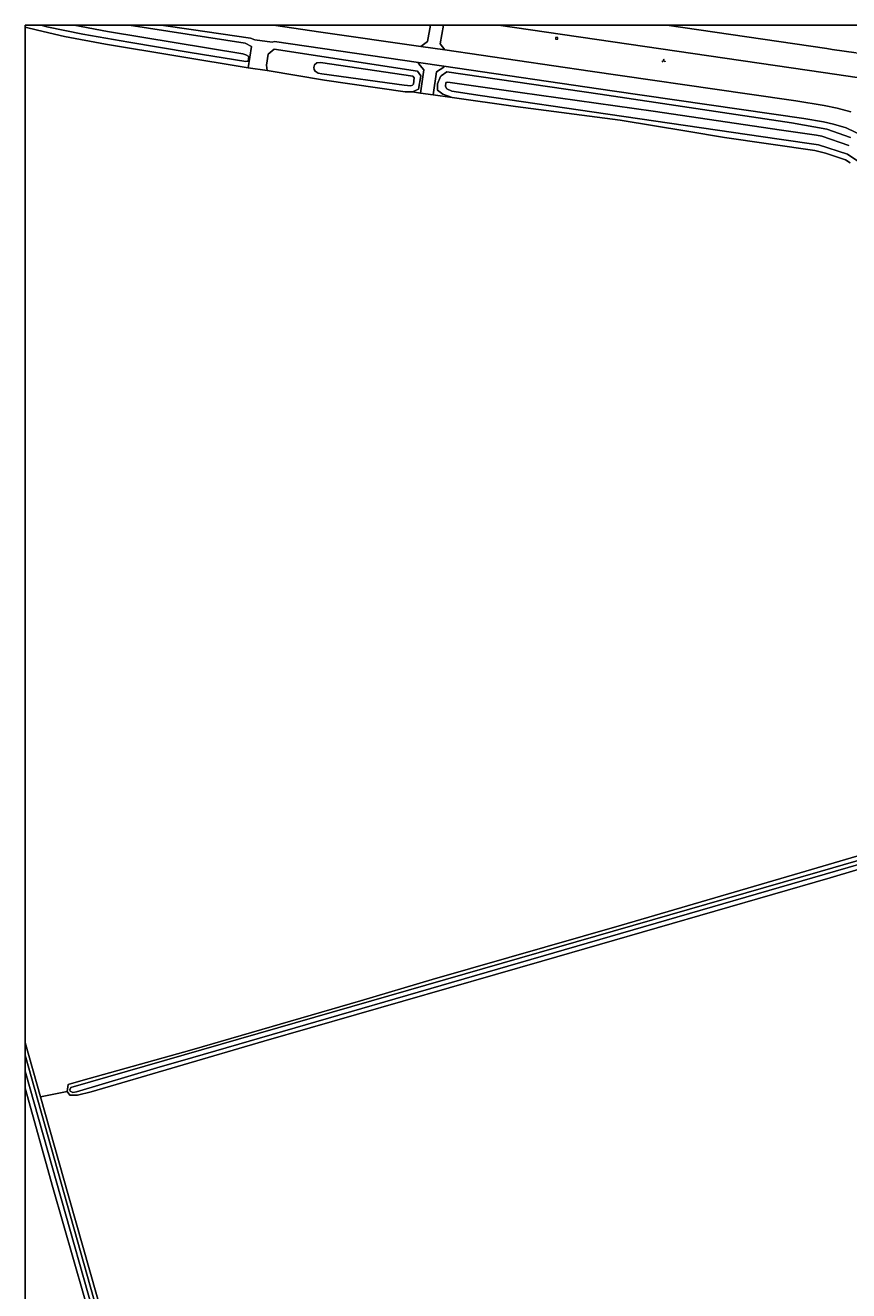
# Model space of a CAD drawing. Header units: metres. Extents: x 229229 to 231729, y 593167 to 595667.
# Tile 98 of 256: x 229229 to 229488, y 595270 to 595667. Entities that reach past the tile are written whole.
import ezdxf
from ezdxf.enums import TextEntityAlignment as Align

# ---------------------------------------------------------------- set-up
doc = ezdxf.new("R2010")
doc.units = ezdxf.units.M
for name, color, linetype, lineweight in [('B-WE-GR-BOUWLAND-GV', 80, 'Continuous', 13), ('B-WE-OG-WATER-GV', 130, 'Continuous', 18), ('B-WE-OG-WATER_SLOOT-GV', 120, 'Continuous', 18), ('B-WE-OG-WEG-GV', 7, 'Continuous', 18), ('B-WE-VH-VERHARDING_ASFALT-GV', 252, 'Continuous', 18), ('B-WE-VH-VERHARDING_BETON-GV', 252, 'Continuous', 18), ('B-WE-VH-VERHARDING_BETONSTRAATSTEEN-GV', 252, 'Continuous', 18), ('B-WE-VW-BEWEGWIJZERING_DRAAGCONSTRUCTIE-S', 7, 'Continuous', 25), ('B-WE-VW-HECTOMETRERING-S', 7, 'Continuous', 25)]:
    doc.layers.add(name, color=color, linetype=linetype, lineweight=lineweight)
doc.styles.add('NLCS-ISO', font='NLCS-ISO.ttf')

# ---------------------------------------------------------------- blocks, each defined once
blk = doc.blocks.new('SIE-WEG_VERKEERSBORD_WEGWIJZER-SO')
at = {"linetype": 'ByBlock', "lineweight": 18}
h = blk.add_hatch(color=0, dxfattribs=at)
h.dxf.hatch_style = 1
h.paths.add_polyline_path([(0.5, 1), (0, 2), (-0.5, 1)])
h = blk.add_hatch(color=0, dxfattribs=at)
h.dxf.hatch_style = 1
h.paths.add_polyline_path([(-1.4, -0.2), (-2, -1.2), (-0.9, -1.1)])
h = blk.add_hatch(color=0, dxfattribs=at)
h.dxf.hatch_style = 1
h.paths.add_polyline_path([(1.4, -0.2), (2, -1.2), (0.9, -1.1)])
at = {"color": 0, "linetype": 'ByBlock', "lineweight": 18}
for points in [[(-1.1, -0.7), (0, 0)], [(0, 1), (0, 0)], [(1.1, -0.7), (0, 0)]]:
    blk.add_lwpolyline(points, dxfattribs=at)
for points in [[(0.5, 1), (0, 2), (-0.5, 1)], [(-1.4, -0.2), (-2, -1.2), (-0.9, -1.1)], [(1.4, -0.2), (2, -1.2), (0.9, -1.1)]]:
    blk.add_lwpolyline(points, close=True, dxfattribs=at)
blk = doc.blocks.new('SIE-WEG_PAAL_HECTOMETERPAAL-SO')
at = {"color": 0, "linetype": 'ByBlock', "lineweight": 18}
blk.add_lwpolyline([(-1.44375, -0.94375), (1.44375, -0.94375), (1.44375, 0.94375), (-1.44375, 0.94375)], close=True, dxfattribs=at)
at = {"color": 0, "linetype": 'ByBlock', "lineweight": 18, "style": 'NLCS-ISO'}
blk.add_text('hm', height=1.5, dxfattribs=at).set_placement((0, 0), align=Align.MIDDLE_CENTER)

msp = doc.modelspace()

# ---------------------------------------------------------------- linework, layer by layer
msp.add_lwpolyline([(231729.346, 593166.818), (229229.346, 593166.818), (229229.346, 595666.818), (231729.346, 595666.818)], close=True)
at = {"layer": 'B-WE-GR-BOUWLAND-GV'}
for points in [[(229488.086, 595623.693), (229486.576, 595624.565), (229480.299, 595626.705), (229476.975, 595627.492), (229448.624, 595631.632), (229436.838, 595633.584), (229415.952, 595637.008), (229383.032, 595641.343), (229363.249, 595644.206), (229357.269, 595645.031), (229353.324, 595645.575), (229350.771, 595645.934), (229348.516, 595645.974), (229323.162, 595649.657), (229305.201, 595652.614), (229299.262, 595653.482), (229254.471, 595660.941), (229241.598, 595663.35), (229233.165, 595665.283), (229229.346, 595666.27)], [(229229.346, 595347.655), (229234.107, 595330.68), (229242.462, 595332.362), (229242.796, 595334.504), (229246.742, 595335.641), (229281.52, 595345.411), (229334.49, 595360.802), (229356.963, 595367.427), (229416.353, 595384.491), (229472.4, 595400.885), (229504.369, 595410.388), (229553.059, 595423.637), (229676.906, 595460.214), (229711.873, 595470.052), (229712.967, 595470.293), (229714.02, 595470.34), (229714.985, 595470.231), (229716.965, 595471.008), (229697.998, 595491.377), (229677.836, 595512.967), (229668.629, 595522.333), (229658.786, 595531.382), (229648.15, 595539.796), (229627.423, 595555.798)], [(229560.216, 595422.767), (229481.764, 595399.413), (229391.34, 595373.249), (229304.193, 595348.155), (229249.952, 595332.228), (229245.739, 595331.158), (229243.264, 595331.225), (229242.462, 595332.362), (229234.107, 595330.68), (229242.885, 595299.647), (229267.464, 595212.989)], [(229254.184, 595245.711), (229237.932, 595302.189), (229229.346, 595333.386)]]:
    msp.add_lwpolyline(points, dxfattribs=at)
at = {"layer": 'B-WE-OG-WATER-GV'}
msp.add_lwpolyline([(229243.271, 595332.891), (229243.387, 595332.445), (229244.261, 595332.014), (229245.399, 595332.23), (229270.636, 595339.716), (229281.897, 595343.019), (229621.56, 595441.54), (229713.547, 595467.787), (229714.574, 595468.264), (229714.648, 595468.815), (229714.317, 595469.109), (229713.51, 595469.219), (229690.071, 595462.65), (229478.671, 595401.388), (229243.662, 595333.62)], close=True, dxfattribs=at)
for points in [[(229273.31, 595187.34), (229229.346, 595343.686)], [(229229.346, 595338.717), (229294.366, 595108.652), (229294.773, 595107.753), (229295.168, 595107.274), (229295.6, 595107.202), (229296.486, 595107.334), (229309.057, 595110.909), (229379.493, 595130.905), (229447.002, 595150.181), (229555.799, 595181.386), (229563.785, 595183.798), (229565.587, 595184.217), (229566.656, 595184.217), (229567.516, 595184.07), (229567.851, 595183.588), (229609.27, 595037.119), (229611.177, 595030.917), (229611.471, 595029.229), (229611.177, 595027.982), (229609.893, 595027.064), (229567.825, 595015.297), (229391.309, 594965.199), (229229.818, 594919.026), (229229.346, 594918.889)]]:
    msp.add_lwpolyline(points, dxfattribs=at)
at = {"layer": 'B-WE-OG-WATER_SLOOT-GV'}
for points in [[(229229.346, 595666.27), (229233.165, 595665.283), (229241.598, 595663.35), (229254.471, 595660.941), (229299.262, 595653.482), (229300.267, 595660.196), (229298.306, 595661.17), (229261.945, 595666.818)], [(229244.656, 595666.818), (229255.173, 595664.867), (229297.589, 595657.851), (229298.468, 595657.585), (229299.464, 595657.07), (229299.222, 595655.538), (229298.468, 595655.504), (229281.086, 595658.259), (229261.82, 595661.488), (229247.347, 595664.055), (229236.054, 595666.345), (229234.343, 595666.818)], [(229234.343, 595666.818), (229236.054, 595666.345), (229247.347, 595664.055), (229261.82, 595661.488), (229281.086, 595658.259), (229298.468, 595655.504), (229299.222, 595655.538), (229299.464, 595657.07), (229298.468, 595657.585), (229297.589, 595657.851), (229255.173, 595664.867), (229244.656, 595666.818)], [(229488.115, 595631.576), (229480.695, 595634.225), (229469.695, 595636.174), (229409.675, 595645.192), (229361.526, 595652.263), (229359.742, 595650.941), (229359.539, 595650.728), (229358.666, 595648.434), (229358.582, 595646.469), (229360.271, 595645.169), (229363.249, 595644.206), (229383.032, 595641.343), (229415.952, 595637.008), (229436.838, 595633.584), (229448.624, 595631.632), (229476.975, 595627.492), (229480.299, 595626.705), (229486.576, 595624.565), (229488.086, 595623.693)], [(229495.749, 595620.686), (229487.186, 595626.359), (229478.137, 595629.316), (229465.752, 595631.14), (229412.008, 595638.976), (229372.039, 595644.804), (229363.124, 595646.131), (229361.522, 595646.868), (229361.104, 595647.665), (229361.269, 595648.839), (229361.853, 595648.948), (229384.582, 595645.742), (229426.255, 595639.907), (229466.486, 595633.888), (229477.496, 595632.328), (229479.125, 595632.019), (229487.596, 595629.124)], [(229487.596, 595629.124), (229479.125, 595632.019), (229477.496, 595632.328), (229466.486, 595633.888), (229426.255, 595639.907), (229384.582, 595645.742), (229361.853, 595648.948), (229361.269, 595648.839), (229361.104, 595647.665), (229361.522, 595646.868), (229363.124, 595646.131), (229372.039, 595644.804), (229412.008, 595638.976), (229465.752, 595631.14), (229478.137, 595629.316), (229487.186, 595626.359), (229495.749, 595620.686)], [(229504.369, 595410.388), (229472.4, 595400.885), (229416.353, 595384.491), (229356.963, 595367.427), (229334.49, 595360.802), (229281.52, 595345.411), (229246.742, 595335.641), (229242.796, 595334.504), (229242.462, 595332.362), (229243.264, 595331.225), (229245.739, 595331.158), (229249.952, 595332.228), (229304.193, 595348.155), (229391.34, 595373.249), (229481.764, 595399.413), (229560.216, 595422.767)], [(229267.464, 595212.989), (229242.885, 595299.647), (229234.107, 595330.68), (229229.346, 595347.655)], [(229229.346, 595343.686), (229273.31, 595187.34)], [(229229.346, 594918.889), (229229.818, 594919.026), (229391.309, 594965.199), (229567.825, 595015.297), (229609.893, 595027.064), (229611.177, 595027.982), (229611.471, 595029.229), (229611.177, 595030.917), (229609.27, 595037.119), (229567.851, 595183.588), (229567.516, 595184.07), (229566.656, 595184.217), (229565.587, 595184.217), (229563.785, 595183.798), (229555.799, 595181.386), (229447.002, 595150.181), (229379.493, 595130.905), (229309.057, 595110.909), (229296.486, 595107.334), (229295.6, 595107.202), (229295.168, 595107.274), (229294.773, 595107.753), (229294.366, 595108.652), (229229.346, 595338.717)], [(229229.346, 595333.386), (229237.932, 595302.189), (229254.184, 595245.711)]]:
    msp.add_lwpolyline(points, dxfattribs=at)
for points in [[(229350.771, 595645.934), (229352.621, 595646.813), (229353.408, 595650.978), (229352.389, 595652.447), (229307.374, 595659.317), (229305.502, 595657.778), (229305.031, 595654.308), (229305.201, 595652.614), (229323.162, 595649.657), (229348.516, 595645.974)], [(229350.927, 595650.883), (229351.297, 595650.329), (229351.123, 595648.386), (229350.828, 595648.01), (229350.212, 595647.87), (229348.126, 595648.004), (229322.362, 595651.608), (229321.233, 595651.798), (229320.29, 595652.418), (229319.89, 595652.998), (229319.818, 595653.564), (229320.03, 595654.408), (229320.78, 595655.074), (229321.969, 595655.113)], [(229350.927, 595650.883), (229321.969, 595655.113), (229320.78, 595655.074), (229320.03, 595654.408), (229319.818, 595653.564), (229319.89, 595652.998), (229320.29, 595652.418), (229321.233, 595651.798), (229322.362, 595651.608), (229348.126, 595648.004), (229350.212, 595647.87), (229350.828, 595648.01), (229351.123, 595648.386), (229351.297, 595650.329)], [(229243.271, 595332.891), (229243.662, 595333.62), (229478.671, 595401.388), (229690.071, 595462.65), (229713.51, 595469.219), (229714.317, 595469.109), (229714.648, 595468.815), (229714.574, 595468.264), (229713.547, 595467.787), (229621.56, 595441.54), (229281.897, 595343.019), (229270.636, 595339.716), (229245.399, 595332.23), (229244.261, 595332.014), (229243.387, 595332.445)]]:
    msp.add_lwpolyline(points, close=True, dxfattribs=at)
at = {"layer": 'B-WE-OG-WEG-GV'}
for points in [[(229261.945, 595666.818), (229298.306, 595661.17), (229300.267, 595660.196), (229299.262, 595653.482), (229305.201, 595652.614), (229305.031, 595654.308), (229305.502, 595657.778), (229307.374, 595659.317), (229352.389, 595652.447), (229353.408, 595650.978), (229352.621, 595646.813), (229350.771, 595645.934), (229353.324, 595645.575), (229354.346, 595652.844), (229352.631, 595654.869), (229352.613, 595655.159), (229307.512, 595661.687), (229306.796, 595661.503), (229301.342, 595662.266), (229299.955, 595662.779), (229281.407, 595665.467), (229271.903, 595666.818)], [(229307.19, 595666.818), (229322.004, 595664.686), (229353.368, 595660.202), (229355.521, 595661.779), (229356.375, 595666.818)], [(229360.516, 595666.818), (229359.461, 595660.977), (229360.877, 595659.072), (229406.486, 595652.396), (229455.785, 595645.317), (229470.986, 595643.114), (229479.864, 595641.675), (229483.977, 595640.84), (229488.279, 595639.627)], [(229552.879, 595628.919), (229546.336, 595631.448), (229542.609, 595632.872), (229542.687, 595633.077), (229540.713, 595633.801), (229533.921, 595637.181), (229528.513, 595639.909), (229523.017, 595642.149), (229512.993, 595645.313), (229501.599, 595648.233), (229490.211, 595650.459), (229479.604, 595652.003), (229377.802, 595666.818)], [(229430.562, 595666.818), (229480.699, 595659.517), (229482.434, 595659.264), (229489.938, 595658.131), (229497.13, 595656.965), (229504.428, 595655.514), (229511.366, 595653.758), (229517.469, 595652.039), (229517.522, 595652.225), (229533.237, 595650.815), (229533.639, 595652.349), (229534.697, 595656.388), (229513.648, 595662.429), (229498.692, 595666.818)], [(229492.668, 595631.835), (229486.807, 595634.635), (229482.794, 595635.82), (229479.67, 595636.553), (229473.479, 595637.628), (229413.38, 595646.268), (229360.64, 595653.984), (229360.582, 595653.72), (229358.342, 595652.271), (229357.269, 595645.031), (229363.249, 595644.206), (229360.271, 595645.169), (229358.582, 595646.469), (229358.666, 595648.434), (229359.539, 595650.728), (229359.742, 595650.941), (229361.526, 595652.263), (229409.675, 595645.192), (229469.695, 595636.174), (229480.695, 595634.225), (229488.115, 595631.576)]]:
    msp.add_lwpolyline(points, dxfattribs=at)
at = {"layer": 'B-WE-VH-VERHARDING_ASFALT-GV'}
for points in [[(229271.903, 595666.818), (229281.407, 595665.467), (229299.955, 595662.779), (229301.342, 595662.266), (229306.796, 595661.503), (229307.512, 595661.687), (229352.613, 595655.159), (229360.64, 595653.984), (229413.38, 595646.268), (229473.479, 595637.628), (229479.67, 595636.553), (229482.794, 595635.82), (229486.807, 595634.635), (229492.668, 595631.835)], [(229488.279, 595639.627), (229483.977, 595640.84), (229479.864, 595641.675), (229470.986, 595643.114), (229455.785, 595645.317), (229406.486, 595652.396), (229360.877, 595659.072), (229353.368, 595660.202), (229322.004, 595664.686), (229307.19, 595666.818)], [(229377.802, 595666.818), (229479.604, 595652.003), (229490.211, 595650.459), (229501.599, 595648.233), (229512.993, 595645.313), (229523.017, 595642.149), (229528.513, 595639.909), (229533.921, 595637.181), (229540.713, 595633.801), (229542.687, 595633.077), (229546.415, 595631.653), (229552.953, 595629.126)], [(229489.938, 595658.131), (229482.434, 595659.264), (229480.699, 595659.517), (229430.562, 595666.818)]]:
    msp.add_lwpolyline(points, dxfattribs=at)
at = {"layer": 'B-WE-VH-VERHARDING_BETON-GV'}
msp.add_lwpolyline([(229360.64, 595653.984), (229352.613, 595655.159), (229352.631, 595654.869), (229354.346, 595652.844), (229353.324, 595645.575), (229357.269, 595645.031), (229358.342, 595652.271), (229360.582, 595653.72)], close=True, dxfattribs=at)
at = {"layer": 'B-WE-VH-VERHARDING_BETONSTRAATSTEEN-GV'}
for points in [[(229356.375, 595666.818), (229355.521, 595661.779), (229353.368, 595660.202), (229360.877, 595659.072)], [(229360.877, 595659.072), (229359.461, 595660.977), (229360.516, 595666.818)]]:
    msp.add_lwpolyline(points, dxfattribs=at)

# ---------------------------------------------------------------- block references
at = {"layer": 'B-WE-VW-BEWEGWIJZERING_DRAAGCONSTRUCTIE-S', "xscale": 0.25, "yscale": 0.25, "zscale": 0.25}
msp.add_blockref('SIE-WEG_VERKEERSBORD_WEGWIJZER-SO', (229429.553, 595655.693), dxfattribs=at)
at = {"layer": 'B-WE-VW-HECTOMETRERING-S', "xscale": 0.25, "yscale": 0.25, "zscale": 0.25}
msp.add_blockref('SIE-WEG_PAAL_HECTOMETERPAAL-SO', (229395.99, 595662.72), dxfattribs=at)

doc.saveas('drawing.dxf')
